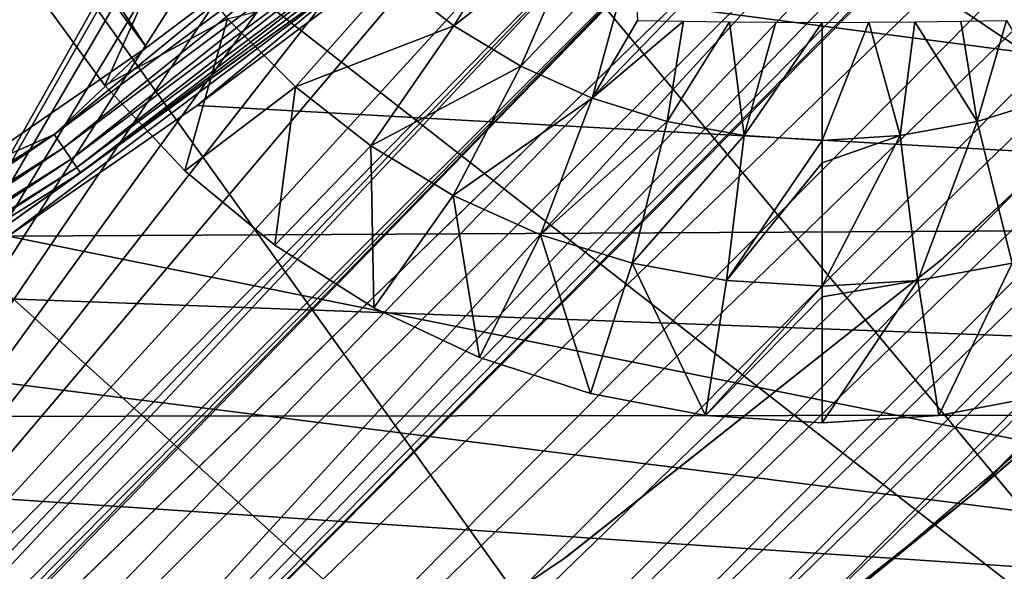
# Model space of a CAD drawing. Header units: millimetres. Extents: x -30.2 to 30.2, y -30.2 to 30.2.
# Tile 119 of 191: x 10.6 to 14.1, y -17.2 to -15.3. Entities that reach past the tile are written whole.
import ezdxf

# ---------------------------------------------------------------- set-up
doc = ezdxf.new("R2010")
doc.units = ezdxf.units.MM
doc.header["$LTSCALE"] = 81.481481
for name, color, linetype in [('1', 7, 'CONTINUOUS'), ('104', 7, 'CONTINUOUS'), ('120', 7, 'CONTINUOUS'), ('174', 7, 'CONTINUOUS'), ('175', 7, 'CONTINUOUS'), ('244', 7, 'CONTINUOUS'), ('245', 7, 'CONTINUOUS'), ('248', 7, 'CONTINUOUS'), ('3', 7, 'CONTINUOUS'), ('313', 7, 'CONTINUOUS'), ('314', 7, 'CONTINUOUS'), ('315', 7, 'CONTINUOUS'), ('316', 7, 'CONTINUOUS'), ('68', 7, 'CONTINUOUS'), ('72', 7, 'CONTINUOUS'), ('74', 7, 'CONTINUOUS'), ('79', 7, 'CONTINUOUS'), ('85', 7, 'CONTINUOUS')]:
    doc.layers.add(name, color=color, linetype=linetype)

msp = doc.modelspace()

# ---------------------------------------------------------------- linework, layer by layer
at = {"layer": '1', "color": 7, "linetype": 'CONTINUOUS'}
for points in [[(21.4137, -16.6518, 4.4), (-22.5838, -15.0255, 4.4), (22.6143, -14.9798, 4.4), (21.4137, -16.6518, 4.4)], [(-21.3802, -16.6948, 4.4), (-22.5838, -15.0255, 4.4), (21.4137, -16.6518, 4.4), (-21.3802, -16.6948, 4.4)], [(20.0953, -18.2215, 4.4), (-21.3802, -16.6948, 4.4), (21.4137, -16.6518, 4.4), (20.0953, -18.2215, 4.4)], [(-20.0588, -18.2617, 4.4), (-21.3802, -16.6948, 4.4), (20.0953, -18.2215, 4.4), (-20.0588, -18.2617, 4.4)]]:
    msp.add_3dface(points, dxfattribs=at)
at = {"layer": '104', "color": 7, "linetype": 'CONTINUOUS'}
msp.add_3dface([(11.491, -19.903, -212.7), (10.1559, -20.6163, -212.7), (7.903, -13.8121, -219.7829), (11.491, -19.903, -212.7)], dxfattribs=at)
at = {"layer": '120', "color": 7, "linetype": 'CONTINUOUS'}
msp.add_3dface([(13.9046, -17.7946, -212.2044), (14.9645, -16.913, -212.2044), (14.2971, -18.0421, -162.0965), (13.9046, -17.7946, -212.2044)], dxfattribs=at)
at = {"layer": '174', "color": 7, "linetype": 'CONTINUOUS'}
for points in [[(19.8761, -9.3018, -211.7), (20.2411, -8.4813, -211.7), (8.6651, -20.1633, -211.7), (19.8761, -9.3018, -211.7)], [(8.6651, -20.1633, -211.7), (20.2411, -8.4813, -211.7), (14.3835, -14.3835, -211.7), (8.6651, -20.1633, -211.7)], [(9.48, -19.7922, -211.7), (19.8761, -9.3018, -211.7), (8.6651, -20.1633, -211.7), (9.48, -19.7922, -211.7)], [(19.4828, -10.1008, -211.7), (19.8761, -9.3018, -211.7), (9.48, -19.7922, -211.7), (19.4828, -10.1008, -211.7)], [(10.1404, -9.3398, -211.7), (8.8323, -18.8806, -211.7), (12.2255, -12.8654, -211.7), (10.1404, -9.3398, -211.7)], [(10.2803, -19.3889, -211.7), (19.4828, -10.1008, -211.7), (9.48, -19.7922, -211.7), (10.2803, -19.3889, -211.7)], [(19.0612, -10.8782, -211.7), (19.4828, -10.1008, -211.7), (10.2803, -19.3889, -211.7), (19.0612, -10.8782, -211.7)], [(11.062, -18.9553, -211.7), (19.0612, -10.8782, -211.7), (10.2803, -19.3889, -211.7), (11.062, -18.9553, -211.7)], [(18.6113, -11.634, -211.7), (19.0612, -10.8782, -211.7), (11.062, -18.9553, -211.7), (18.6113, -11.634, -211.7)], [(11.8212, -18.4936, -211.7), (18.6113, -11.634, -211.7), (11.062, -18.9553, -211.7), (11.8212, -18.4936, -211.7)], [(18.133, -12.3683, -211.7), (18.6113, -11.634, -211.7), (11.8212, -18.4936, -211.7), (18.133, -12.3683, -211.7)], [(12.554, -18.0055, -211.7), (18.133, -12.3683, -211.7), (11.8212, -18.4936, -211.7), (12.554, -18.0055, -211.7)], [(17.6264, -13.0809, -211.7), (18.133, -12.3683, -211.7), (12.554, -18.0055, -211.7), (17.6264, -13.0809, -211.7)], [(12.2255, -12.8654, -211.7), (8.8323, -18.8806, -211.7), (12.1474, -13.0631, -211.7), (12.2255, -12.8654, -211.7)], [(12.1474, -13.0631, -211.7), (8.8323, -18.8806, -211.7), (12.1045, -13.2667, -211.7), (12.1474, -13.0631, -211.7)], [(13.2653, -17.487, -211.7), (17.6264, -13.0809, -211.7), (12.554, -18.0055, -211.7), (13.2653, -17.487, -211.7)], [(17.0906, -13.7729, -211.7), (17.6264, -13.0809, -211.7), (13.2653, -17.487, -211.7), (17.0906, -13.7729, -211.7)], [(12.1045, -13.2667, -211.7), (8.8323, -18.8806, -211.7), (12.0982, -13.4858, -211.7), (12.1045, -13.2667, -211.7)], [(12.0982, -13.4858, -211.7), (8.8323, -18.8806, -211.7), (12.1272, -13.7115, -211.7), (12.0982, -13.4858, -211.7)], [(12.1272, -13.7115, -211.7), (8.8323, -18.8806, -211.7), (12.1886, -13.9269, -211.7), (12.1272, -13.7115, -211.7)], [(13.9607, -16.9347, -211.7), (17.0906, -13.7729, -211.7), (13.2653, -17.487, -211.7), (13.9607, -16.9347, -211.7)], [(16.5213, -14.4484, -211.7), (17.0906, -13.7729, -211.7), (13.9607, -16.9347, -211.7), (16.5213, -14.4484, -211.7)], [(12.1886, -13.9269, -211.7), (8.8323, -18.8806, -211.7), (12.2813, -14.1177, -211.7), (12.1886, -13.9269, -211.7)], [(12.2813, -14.1177, -211.7), (8.8323, -18.8806, -211.7), (12.4124, -14.2966, -211.7), (12.2813, -14.1177, -211.7)], [(12.4124, -14.2966, -211.7), (8.8323, -18.8806, -211.7), (12.5735, -14.4577, -211.7), (12.4124, -14.2966, -211.7)], [(14.1969, -14.5315, -211.7), (8.6651, -20.1633, -211.7), (14.3835, -14.3835, -211.7), (14.1969, -14.5315, -211.7)], [(12.5735, -14.4577, -211.7), (8.8323, -18.8806, -211.7), (12.7523, -14.5888, -211.7), (12.5735, -14.4577, -211.7)], [(14.6371, -16.3516, -211.7), (16.5213, -14.4484, -211.7), (13.9607, -16.9347, -211.7), (14.6371, -16.3516, -211.7)], [(14.0047, -14.6446, -211.7), (8.6651, -20.1633, -211.7), (14.1969, -14.5315, -211.7), (14.0047, -14.6446, -211.7)], [(12.7523, -14.5888, -211.7), (8.8323, -18.8806, -211.7), (12.9432, -14.6815, -211.7), (12.7523, -14.5888, -211.7)], [(13.807, -14.7226, -211.7), (8.6651, -20.1633, -211.7), (14.0047, -14.6446, -211.7), (13.807, -14.7226, -211.7)], [(8.8323, -18.8806, -211.7), (8.8593, -18.9582, -211.7), (12.9432, -14.6815, -211.7), (8.8323, -18.8806, -211.7)], [(8.8593, -18.9582, -211.7), (8.871, -19.0304, -211.7), (12.9432, -14.6815, -211.7), (8.8593, -18.9582, -211.7)], [(12.9432, -14.6815, -211.7), (8.871, -19.0304, -211.7), (13.1585, -14.7429, -211.7), (12.9432, -14.6815, -211.7)], [(13.6033, -14.7655, -211.7), (8.6651, -20.1633, -211.7), (13.807, -14.7226, -211.7), (13.6033, -14.7655, -211.7)], [(8.8483, -19.1582, -211.7), (8.8139, -19.2139, -211.7), (13.1585, -14.7429, -211.7), (8.8483, -19.1582, -211.7)], [(13.1585, -14.7429, -211.7), (8.8139, -19.2139, -211.7), (13.3843, -14.7718, -211.7), (13.1585, -14.7429, -211.7)], [(8.8674, -19.097, -211.7), (8.8483, -19.1582, -211.7), (13.1585, -14.7429, -211.7), (8.8674, -19.097, -211.7)], [(8.871, -19.0304, -211.7), (8.8674, -19.097, -211.7), (13.1585, -14.7429, -211.7), (8.871, -19.0304, -211.7)], [(7.8394, -20.5003, -211.7), (8.6651, -20.1633, -211.7), (13.6033, -14.7655, -211.7), (7.8394, -20.5003, -211.7)], [(13.3843, -14.7718, -211.7), (7.8394, -20.5003, -211.7), (13.6033, -14.7655, -211.7), (13.3843, -14.7718, -211.7)], [(8.7641, -19.2641, -211.7), (7.8394, -20.5003, -211.7), (13.3843, -14.7718, -211.7), (8.7641, -19.2641, -211.7)], [(8.8139, -19.2139, -211.7), (8.7641, -19.2641, -211.7), (13.3843, -14.7718, -211.7), (8.8139, -19.2139, -211.7)]]:
    msp.add_3dface(points, dxfattribs=at)
at = {"layer": '175', "color": 7, "linetype": 'CONTINUOUS'}
for points in [[(14.8918, -16.1256, -124.7), (13.9607, -16.9347, -211.7), (13.5831, -17.2424, -124.7), (14.8918, -16.1256, -124.7)], [(14.6371, -16.3516, -211.7), (13.9607, -16.9347, -211.7), (14.8918, -16.1256, -124.7), (14.6371, -16.3516, -211.7)], [(13.9607, -16.9347, -211.7), (13.2653, -17.487, -211.7), (13.5831, -17.2424, -124.7), (13.9607, -16.9347, -211.7)]]:
    msp.add_3dface(points, dxfattribs=at)
at = {"layer": '244', "color": 7, "linetype": 'CONTINUOUS'}
for points in [[(13.3161, -20.3872, -213.2), (20.3872, -13.3161, -213.2), (20.5056, -13.4346, -213.1859), (13.3161, -20.3872, -213.2)], [(13.4346, -20.5056, -213.1859), (13.3161, -20.3872, -213.2), (20.5056, -13.4346, -213.1859), (13.4346, -20.5056, -213.1859)], [(13.4346, -20.5056, -213.1859), (20.5056, -13.4346, -213.1859), (20.6207, -13.5497, -213.1439), (13.4346, -20.5056, -213.1859)], [(13.5497, -20.6207, -213.1439), (13.4346, -20.5056, -213.1859), (20.6207, -13.5497, -213.1439), (13.5497, -20.6207, -213.1439)], [(13.5497, -20.6207, -213.1439), (20.6207, -13.5497, -213.1439), (20.7292, -13.6581, -213.0752), (13.5497, -20.6207, -213.1439)], [(13.6581, -20.7292, -213.0752), (13.5497, -20.6207, -213.1439), (20.7292, -13.6581, -213.0752), (13.6581, -20.7292, -213.0752)], [(13.6581, -20.7292, -213.0752), (20.7292, -13.6581, -213.0752), (20.8281, -13.757, -212.9818), (13.6581, -20.7292, -213.0752)], [(13.757, -20.8281, -212.9818), (13.6581, -20.7292, -213.0752), (20.8281, -13.757, -212.9818), (13.757, -20.8281, -212.9818)], [(13.757, -20.8281, -212.9818), (20.8281, -13.757, -212.9818), (20.9144, -13.8434, -212.8663), (13.757, -20.8281, -212.9818)], [(13.8434, -20.9144, -212.8663), (13.757, -20.8281, -212.9818), (20.9144, -13.8434, -212.8663), (13.8434, -20.9144, -212.8663)], [(13.8434, -20.9144, -212.8663), (20.9144, -13.8434, -212.8663), (20.9859, -13.9148, -212.732), (13.8434, -20.9144, -212.8663)], [(13.9148, -20.9859, -212.732), (13.8434, -20.9144, -212.8663), (20.9859, -13.9148, -212.732), (13.9148, -20.9859, -212.732)], [(13.9148, -20.9859, -212.732), (20.9859, -13.9148, -212.732), (21.0405, -13.9694, -212.5827), (13.9148, -20.9859, -212.732)], [(13.9694, -21.0405, -212.5827), (13.9148, -20.9859, -212.732), (21.0405, -13.9694, -212.5827), (13.9694, -21.0405, -212.5827)]]:
    msp.add_3dface(points, dxfattribs=at)
at = {"layer": '245', "color": 7, "linetype": 'CONTINUOUS'}
msp.add_3dface([(13.9694, -21.0405, -212.5827), (21.0405, -13.9694, -212.5827), (27.5261, -20.455, -190.4393), (13.9694, -21.0405, -212.5827)], dxfattribs=at)
at = {"layer": '248', "color": 7, "linetype": 'CONTINUOUS'}
msp.add_3dface([(13.6427, -20.7138, -212.3913), (20.1284, -27.1995, -190.2479), (20.7138, -13.6427, -212.3913), (13.6427, -20.7138, -212.3913)], dxfattribs=at)
at = {"layer": '3', "color": 7, "linetype": 'CONTINUOUS'}
for points in [[(17.2739, -15.4775, 6.367), (12.9572, -11.6097, 6.644), (12.0751, -12.5245, 6.644), (17.2739, -15.4775, 6.367)], [(17.2739, -15.4775, 6.367), (18.3576, -14.1753, 6.367), (12.9572, -11.6097, 6.644), (17.2739, -15.4775, 6.367)], [(16.098, -16.6971, 6.367), (12.0751, -12.5245, 6.644), (11.1287, -13.3725, 6.644), (16.098, -16.6971, 6.367)], [(16.098, -16.6971, 6.367), (17.2739, -15.4775, 6.367), (12.0751, -12.5245, 6.644), (16.098, -16.6971, 6.367)], [(14.8363, -17.8276, 6.367), (11.1287, -13.3725, 6.644), (10.1229, -14.1492, 6.644), (14.8363, -17.8276, 6.367)], [(14.8363, -17.8276, 6.367), (16.098, -16.6971, 6.367), (11.1287, -13.3725, 6.644), (14.8363, -17.8276, 6.367)], [(13.4954, -18.8631, 6.367), (10.1229, -14.1492, 6.644), (9.063, -14.8504, 6.644), (13.4954, -18.8631, 6.367)], [(13.4954, -18.8631, 6.367), (14.8363, -17.8276, 6.367), (10.1229, -14.1492, 6.644), (13.4954, -18.8631, 6.367)], [(12.0824, -19.7978, 6.367), (9.063, -14.8504, 6.644), (7.9549, -15.4723, 6.644), (12.0824, -19.7978, 6.367)], [(12.0824, -19.7978, 6.367), (13.4954, -18.8631, 6.367), (9.063, -14.8504, 6.644), (12.0824, -19.7978, 6.367)], [(10.6051, -20.627, 6.367), (12.0824, -19.7978, 6.367), (7.9549, -15.4723, 6.644), (10.6051, -20.627, 6.367)]]:
    msp.add_3dface(points, dxfattribs=at)
at = {"layer": '313', "linetype": 'CONTINUOUS'}
for points in [[(14.2433, -16.5829, -213.2), (13.8424, -16.6594, -213.2), (14.2433, -16.5829, -214.7125), (14.2433, -16.5829, -213.2)], [(14.2433, -16.5829, -214.7125), (13.8424, -16.6594, -213.2), (13.8424, -16.6594, -214.7125), (14.2433, -16.5829, -214.7125)], [(13.8424, -16.6594, -213.2), (13.435, -16.685, -213.2), (13.8424, -16.6594, -214.7125), (13.8424, -16.6594, -213.2)], [(13.8424, -16.6594, -214.7125), (13.435, -16.685, -213.2), (13.435, -16.685, -214.7125), (13.8424, -16.6594, -214.7125)]]:
    msp.add_3dface(points, dxfattribs=at)
at = {"layer": '314', "linetype": 'CONTINUOUS'}
for points in [[(13.435, -15.2859, -215.4729), (13.5975, -15.2855, -215.4704), (13.435, -15.6982, -215.3028), (13.435, -15.2859, -215.4729)], [(13.435, -15.6982, -215.3028), (13.5975, -15.2855, -215.4704), (13.7078, -15.6817, -215.3028), (13.435, -15.6982, -215.3028)], [(13.5975, -15.2855, -215.4704), (13.7587, -15.2842, -215.4632), (13.7078, -15.6817, -215.3028), (13.5975, -15.2855, -215.4704)], [(13.7078, -15.6817, -215.3028), (13.7587, -15.2842, -215.4632), (13.9766, -15.6325, -215.3028), (13.7078, -15.6817, -215.3028)], [(13.7587, -15.2842, -215.4632), (13.9193, -15.282, -215.4511), (13.9766, -15.6325, -215.3028), (13.7587, -15.2842, -215.4632)], [(13.9193, -15.282, -215.4511), (14.0791, -15.2791, -215.4343), (13.9766, -15.6325, -215.3028), (13.9193, -15.282, -215.4511)], [(13.9766, -15.6325, -215.3028), (14.0791, -15.2791, -215.4343), (14.2376, -15.5512, -215.3028), (13.9766, -15.6325, -215.3028)], [(13.9766, -15.6325, -215.3028), (14.2376, -15.5512, -215.3028), (14.0987, -16.1275, -215.0336), (13.9766, -15.6325, -215.3028)], [(13.7078, -15.6817, -215.3028), (13.9766, -15.6325, -215.3028), (13.7693, -16.1879, -215.0336), (13.7078, -15.6817, -215.3028)], [(13.9766, -15.6325, -215.3028), (14.0987, -16.1275, -215.0336), (13.7693, -16.1879, -215.0336), (13.9766, -15.6325, -215.3028)], [(13.435, -15.6982, -215.3028), (13.7078, -15.6817, -215.3028), (13.435, -15.7766, -215.2659), (13.435, -15.6982, -215.3028)], [(13.7078, -15.6817, -215.3028), (13.7693, -16.1879, -215.0336), (13.435, -16.2081, -215.0336), (13.7078, -15.6817, -215.3028)], [(13.7078, -15.6817, -215.3028), (13.435, -16.2081, -215.0336), (13.435, -15.7766, -215.2659), (13.7078, -15.6817, -215.3028)], [(14.0987, -16.1275, -215.0336), (13.8424, -16.6594, -214.7125), (13.7693, -16.1879, -215.0336), (14.0987, -16.1275, -215.0336)], [(14.2433, -16.5829, -214.7125), (13.8424, -16.6594, -214.7125), (14.0987, -16.1275, -215.0336), (14.2433, -16.5829, -214.7125)], [(13.8424, -16.6594, -214.7125), (13.435, -16.685, -214.7125), (13.7693, -16.1879, -215.0336), (13.8424, -16.6594, -214.7125)], [(13.7693, -16.1879, -215.0336), (13.435, -16.685, -214.7125), (13.435, -16.2445, -215.0116), (13.7693, -16.1879, -215.0336)], [(13.435, -16.2081, -215.0336), (13.7693, -16.1879, -215.0336), (13.435, -16.2445, -215.0116), (13.435, -16.2081, -215.0336)]]:
    msp.add_3dface(points, dxfattribs=at)
at = {"layer": '315', "linetype": 'CONTINUOUS'}
for points in [[(10.691, -15.1765, -214.7125), (10.9309, -15.5067, -214.7125), (10.691, -15.1765, -213.2), (10.691, -15.1765, -214.7125)], [(10.691, -15.1765, -213.2), (10.9309, -15.5067, -214.7125), (10.9309, -15.5067, -213.2), (10.691, -15.1765, -213.2)], [(10.9309, -15.5067, -214.7125), (11.2103, -15.8042, -214.7125), (10.9309, -15.5067, -213.2), (10.9309, -15.5067, -214.7125)], [(10.9309, -15.5067, -213.2), (11.2103, -15.8042, -214.7125), (11.2103, -15.8042, -213.2), (10.9309, -15.5067, -213.2)], [(11.2103, -15.8042, -214.7125), (11.5247, -16.0643, -214.7125), (11.2103, -15.8042, -213.2), (11.2103, -15.8042, -214.7125)], [(11.2103, -15.8042, -213.2), (11.5247, -16.0643, -214.7125), (11.5247, -16.0643, -213.2), (11.2103, -15.8042, -213.2)], [(11.5247, -16.0643, -214.7125), (11.8693, -16.283, -214.7125), (11.5247, -16.0643, -213.2), (11.5247, -16.0643, -214.7125)], [(11.5247, -16.0643, -213.2), (11.8693, -16.283, -214.7125), (11.8693, -16.283, -213.2), (11.5247, -16.0643, -213.2)], [(11.8693, -16.283, -214.7125), (12.2386, -16.4568, -214.7125), (11.8693, -16.283, -213.2), (11.8693, -16.283, -214.7125)], [(11.8693, -16.283, -213.2), (12.2386, -16.4568, -214.7125), (12.2386, -16.4568, -213.2), (11.8693, -16.283, -213.2)], [(12.2386, -16.4568, -214.7125), (12.6268, -16.5829, -214.7125), (12.2386, -16.4568, -213.2), (12.2386, -16.4568, -214.7125)], [(12.2386, -16.4568, -213.2), (12.6268, -16.5829, -214.7125), (12.6268, -16.5829, -213.2), (12.2386, -16.4568, -213.2)], [(12.6268, -16.5829, -214.7125), (13.0277, -16.6594, -214.7125), (12.6268, -16.5829, -213.2), (12.6268, -16.5829, -214.7125)], [(12.6268, -16.5829, -213.2), (13.0277, -16.6594, -214.7125), (13.0277, -16.6594, -213.2), (12.6268, -16.5829, -213.2)], [(13.435, -16.685, -214.7125), (13.435, -16.685, -213.2), (13.0277, -16.6594, -213.2), (13.435, -16.685, -214.7125)], [(13.0277, -16.6594, -214.7125), (13.435, -16.685, -214.7125), (13.0277, -16.6594, -213.2), (13.0277, -16.6594, -214.7125)]]:
    msp.add_3dface(points, dxfattribs=at)
at = {"layer": '316', "linetype": 'CONTINUOUS'}
for points in [[(12.1494, -15.2976, -215.3028), (11.9343, -15.1291, -215.3028), (12.4341, -14.843, -215.5162), (12.1494, -15.2976, -215.3028)], [(12.5971, -14.9457, -215.5162), (12.1494, -15.2976, -215.3028), (12.4341, -14.843, -215.5162), (12.5971, -14.9457, -215.5162)], [(12.3833, -15.439, -215.3028), (12.1494, -15.2976, -215.3028), (12.5971, -14.9457, -215.5162), (12.3833, -15.439, -215.3028)], [(12.7761, -15.0249, -215.5184), (12.3833, -15.439, -215.3028), (12.5971, -14.9457, -215.5162), (12.7761, -15.0249, -215.5184)], [(10.9309, -15.5067, -214.7125), (10.691, -15.1765, -214.7125), (11.1528, -15.0103, -215.0336), (10.9309, -15.5067, -214.7125)], [(11.3593, -15.2739, -215.0336), (10.9309, -15.5067, -214.7125), (11.1528, -15.0103, -215.0336), (11.3593, -15.2739, -215.0336)], [(12.6325, -15.5512, -215.3028), (12.3833, -15.439, -215.3028), (12.7761, -15.0249, -215.5184), (12.6325, -15.5512, -215.3028)], [(12.7909, -15.2791, -215.4343), (12.6325, -15.5512, -215.3028), (12.7761, -15.0249, -215.5184), (12.7909, -15.2791, -215.4343)], [(11.9343, -15.1291, -215.3028), (11.5961, -15.5107, -215.0336), (11.3593, -15.2739, -215.0336), (11.9343, -15.1291, -215.3028)], [(11.9343, -15.1291, -215.3028), (12.1494, -15.2976, -215.3028), (11.5961, -15.5107, -215.0336), (11.9343, -15.1291, -215.3028)], [(11.2103, -15.8042, -214.7125), (10.9309, -15.5067, -214.7125), (11.3593, -15.2739, -215.0336), (11.2103, -15.8042, -214.7125)], [(11.5961, -15.5107, -215.0336), (11.2103, -15.8042, -214.7125), (11.3593, -15.2739, -215.0336), (11.5961, -15.5107, -215.0336)], [(12.951, -15.2821, -215.4512), (12.6325, -15.5512, -215.3028), (12.7909, -15.2791, -215.4343), (12.951, -15.2821, -215.4512)], [(12.8934, -15.6325, -215.3028), (12.6325, -15.5512, -215.3028), (12.951, -15.2821, -215.4512), (12.8934, -15.6325, -215.3028)], [(13.1115, -15.2842, -215.4632), (12.8934, -15.6325, -215.3028), (12.951, -15.2821, -215.4512), (13.1115, -15.2842, -215.4632)], [(13.1622, -15.6817, -215.3028), (12.8934, -15.6325, -215.3028), (13.1115, -15.2842, -215.4632), (13.1622, -15.6817, -215.3028)], [(13.2727, -15.2855, -215.4704), (13.1622, -15.6817, -215.3028), (13.1115, -15.2842, -215.4632), (13.2727, -15.2855, -215.4704)], [(13.435, -15.2859, -215.4729), (13.1622, -15.6817, -215.3028), (13.2727, -15.2855, -215.4704), (13.435, -15.2859, -215.4729)], [(13.435, -15.2859, -215.4729), (13.435, -15.6982, -215.3028), (13.1622, -15.6817, -215.3028), (13.435, -15.2859, -215.4729)], [(12.1494, -15.2976, -215.3028), (11.8597, -15.7172, -215.0336), (11.5961, -15.5107, -215.0336), (12.1494, -15.2976, -215.3028)], [(12.1494, -15.2976, -215.3028), (12.3833, -15.439, -215.3028), (11.8597, -15.7172, -215.0336), (12.1494, -15.2976, -215.3028)], [(12.3833, -15.439, -215.3028), (12.1463, -15.8905, -215.0336), (11.8597, -15.7172, -215.0336), (12.3833, -15.439, -215.3028)], [(12.3833, -15.439, -215.3028), (12.6325, -15.5512, -215.3028), (12.1463, -15.8905, -215.0336), (12.3833, -15.439, -215.3028)], [(11.5247, -16.0643, -214.7125), (11.2103, -15.8042, -214.7125), (11.5961, -15.5107, -215.0336), (11.5247, -16.0643, -214.7125)], [(11.8597, -15.7172, -215.0336), (11.5247, -16.0643, -214.7125), (11.5961, -15.5107, -215.0336), (11.8597, -15.7172, -215.0336)], [(12.6325, -15.5512, -215.3028), (12.4517, -16.0279, -215.0336), (12.1463, -15.8905, -215.0336), (12.6325, -15.5512, -215.3028)], [(12.6325, -15.5512, -215.3028), (12.8934, -15.6325, -215.3028), (12.4517, -16.0279, -215.0336), (12.6325, -15.5512, -215.3028)], [(12.8934, -15.6325, -215.3028), (12.7714, -16.1275, -215.0336), (12.4517, -16.0279, -215.0336), (12.8934, -15.6325, -215.3028)], [(12.8934, -15.6325, -215.3028), (13.1622, -15.6817, -215.3028), (12.7714, -16.1275, -215.0336), (12.8934, -15.6325, -215.3028)], [(13.1622, -15.6817, -215.3028), (13.1008, -16.1879, -215.0336), (12.7714, -16.1275, -215.0336), (13.1622, -15.6817, -215.3028)], [(13.1622, -15.6817, -215.3028), (13.435, -15.6982, -215.3028), (13.1008, -16.1879, -215.0336), (13.1622, -15.6817, -215.3028)], [(13.435, -15.6982, -215.3028), (13.435, -15.7766, -215.2659), (13.1008, -16.1879, -215.0336), (13.435, -15.6982, -215.3028)], [(11.8693, -16.283, -214.7125), (11.5247, -16.0643, -214.7125), (11.8597, -15.7172, -215.0336), (11.8693, -16.283, -214.7125)], [(12.1463, -15.8905, -215.0336), (11.8693, -16.283, -214.7125), (11.8597, -15.7172, -215.0336), (12.1463, -15.8905, -215.0336)], [(13.435, -15.7766, -215.2659), (13.435, -16.2081, -215.0336), (13.1008, -16.1879, -215.0336), (13.435, -15.7766, -215.2659)], [(12.2386, -16.4568, -214.7125), (11.8693, -16.283, -214.7125), (12.1463, -15.8905, -215.0336), (12.2386, -16.4568, -214.7125)], [(12.4517, -16.0279, -215.0336), (12.2386, -16.4568, -214.7125), (12.1463, -15.8905, -215.0336), (12.4517, -16.0279, -215.0336)], [(12.6268, -16.5829, -214.7125), (12.2386, -16.4568, -214.7125), (12.4517, -16.0279, -215.0336), (12.6268, -16.5829, -214.7125)], [(12.7714, -16.1275, -215.0336), (12.6268, -16.5829, -214.7125), (12.4517, -16.0279, -215.0336), (12.7714, -16.1275, -215.0336)], [(13.0277, -16.6594, -214.7125), (12.6268, -16.5829, -214.7125), (12.7714, -16.1275, -215.0336), (13.0277, -16.6594, -214.7125)], [(13.1008, -16.1879, -215.0336), (13.0277, -16.6594, -214.7125), (12.7714, -16.1275, -215.0336), (13.1008, -16.1879, -215.0336)], [(13.435, -16.2081, -215.0336), (13.0277, -16.6594, -214.7125), (13.1008, -16.1879, -215.0336), (13.435, -16.2081, -215.0336)], [(13.435, -16.2081, -215.0336), (13.435, -16.2445, -215.0116), (13.0277, -16.6594, -214.7125), (13.435, -16.2081, -215.0336)], [(13.435, -16.2445, -215.0116), (13.435, -16.685, -214.7125), (13.0277, -16.6594, -214.7125), (13.435, -16.2445, -215.0116)]]:
    msp.add_3dface(points, dxfattribs=at)
at = {"layer": '68', "color": 7, "linetype": 'CONTINUOUS'}
for points in [[(6.125, -8.6602, -114.9299), (6.5125, -8.3728, -114.9299), (11.0762, -15.3732, -118.6883), (6.125, -8.6602, -114.9299)], [(11.0762, -15.3732, -118.6883), (6.5125, -8.3728, -114.9299), (11.7063, -14.899, -118.6883), (11.0762, -15.3732, -118.6883)], [(10.427, -15.8208, -118.6883), (6.125, -8.6602, -114.9299), (11.0762, -15.3732, -118.6883), (10.427, -15.8208, -118.6883)]]:
    msp.add_3dface(points, dxfattribs=at)
at = {"layer": '72', "color": 7, "linetype": 'CONTINUOUS'}
for points in [[(10.5565, -16.0173, -119.039), (11.8518, -15.0841, -119.039), (10.5937, -16.0328, -120), (10.5565, -16.0173, -119.039)], [(10.5937, -16.0328, -120), (11.8518, -15.0841, -119.039), (11.2536, -15.5768, -120), (10.5937, -16.0328, -120)], [(11.2536, -15.5768, -120), (11.8518, -15.0841, -119.039), (11.892, -15.0951, -120), (11.2536, -15.5768, -120)]]:
    msp.add_3dface(points, dxfattribs=at)
at = {"layer": '74', "color": 7, "linetype": 'CONTINUOUS'}
for points in [[(10.7541, -15.6781, -118.7247), (11.7063, -14.899, -118.6883), (11.975, -14.7666, -118.7247), (10.7541, -15.6781, -118.7247)], [(10.7541, -15.6781, -118.7247), (11.975, -14.7666, -118.7247), (10.7862, -15.7248, -118.7725), (10.7541, -15.6781, -118.7247)], [(10.7862, -15.7248, -118.7725), (11.975, -14.7666, -118.7247), (12.0107, -14.8106, -118.7725), (10.7862, -15.7248, -118.7725)], [(10.7862, -15.7248, -118.7725), (12.0107, -14.8106, -118.7725), (10.8127, -15.7635, -118.8299), (10.7862, -15.7248, -118.7725)], [(10.8127, -15.7635, -118.8299), (12.0107, -14.8106, -118.7725), (12.0403, -14.847, -118.8299), (10.8127, -15.7635, -118.8299)], [(10.8127, -15.7635, -118.8299), (12.0403, -14.847, -118.8299), (10.8327, -15.7927, -118.895), (10.8127, -15.7635, -118.8299)], [(10.8327, -15.7927, -118.895), (12.0403, -14.847, -118.8299), (12.0626, -14.8745, -118.895), (10.8327, -15.7927, -118.895)], [(10.8327, -15.7927, -118.895), (12.0626, -14.8745, -118.895), (10.8457, -15.8115, -118.9656), (10.8327, -15.7927, -118.895)], [(10.8457, -15.8115, -118.9656), (12.0626, -14.8745, -118.895), (12.077, -14.8923, -118.9656), (10.8457, -15.8115, -118.9656)], [(11.0762, -15.3732, -118.6883), (11.7063, -14.899, -118.6883), (10.7541, -15.6781, -118.7247), (11.0762, -15.3732, -118.6883)], [(11.8518, -15.0841, -119.039), (10.8457, -15.8115, -118.9656), (12.077, -14.8923, -118.9656), (11.8518, -15.0841, -119.039)], [(11.8518, -15.0841, -119.039), (10.5565, -16.0173, -119.039), (10.8457, -15.8115, -118.9656), (11.8518, -15.0841, -119.039)], [(10.427, -15.8208, -118.6883), (11.0762, -15.3732, -118.6883), (10.7541, -15.6781, -118.7247), (10.427, -15.8208, -118.6883)], [(9.4641, -16.4889, -118.7247), (10.427, -15.8208, -118.6883), (10.7541, -15.6781, -118.7247), (9.4641, -16.4889, -118.7247)], [(9.4641, -16.4889, -118.7247), (10.7541, -15.6781, -118.7247), (9.4923, -16.5381, -118.7725), (9.4641, -16.4889, -118.7247)], [(9.4923, -16.5381, -118.7725), (10.7541, -15.6781, -118.7247), (10.7862, -15.7248, -118.7725), (9.4923, -16.5381, -118.7725)], [(9.4923, -16.5381, -118.7725), (10.7862, -15.7248, -118.7725), (9.5157, -16.5787, -118.8299), (9.4923, -16.5381, -118.7725)], [(9.5157, -16.5787, -118.8299), (10.7862, -15.7248, -118.7725), (10.8127, -15.7635, -118.8299), (9.5157, -16.5787, -118.8299)], [(9.5157, -16.5787, -118.8299), (10.8127, -15.7635, -118.8299), (9.5333, -16.6095, -118.895), (9.5157, -16.5787, -118.8299)], [(9.5333, -16.6095, -118.895), (10.8127, -15.7635, -118.8299), (10.8327, -15.7927, -118.895), (9.5333, -16.6095, -118.895)], [(9.5333, -16.6095, -118.895), (10.8327, -15.7927, -118.895), (9.5447, -16.6293, -118.9656), (9.5333, -16.6095, -118.895)], [(9.5447, -16.6293, -118.9656), (10.8327, -15.7927, -118.895), (10.8457, -15.8115, -118.9656), (9.5447, -16.6293, -118.9656)], [(10.5565, -16.0173, -119.039), (9.5447, -16.6293, -118.9656), (10.8457, -15.8115, -118.9656), (10.5565, -16.0173, -119.039)]]:
    msp.add_3dface(points, dxfattribs=at)
at = {"layer": '79', "color": 7, "linetype": 'CONTINUOUS'}
for points in [[(18.721, -15.9909, -120), (12.5112, -14.5859, -120), (19.9195, -14.4707, -120), (18.721, -15.9909, -120)], [(11.892, -15.0951, -120), (12.5112, -14.5859, -120), (18.721, -15.9909, -120), (11.892, -15.0951, -120)], [(11.2536, -15.5768, -120), (11.892, -15.0951, -120), (18.721, -15.9909, -120), (11.2536, -15.5768, -120)], [(10.5937, -16.0328, -120), (11.2536, -15.5768, -120), (18.721, -15.9909, -120), (10.5937, -16.0328, -120)], [(17.4105, -17.4086, -120), (10.5937, -16.0328, -120), (18.721, -15.9909, -120), (17.4105, -17.4086, -120)], [(9.9151, -16.4612, -120), (10.5937, -16.0328, -120), (17.4105, -17.4086, -120), (9.9151, -16.4612, -120)], [(9.2213, -16.8597, -120), (9.9151, -16.4612, -120), (17.4105, -17.4086, -120), (9.2213, -16.8597, -120)], [(8.5106, -17.2292, -120), (9.2213, -16.8597, -120), (17.4105, -17.4086, -120), (8.5106, -17.2292, -120)]]:
    msp.add_3dface(points, dxfattribs=at)
at = {"layer": '85', "color": 7, "linetype": 'CONTINUOUS'}
for points in [[(13.8429, -16.1225, -126.0221), (13.8565, -16.1109, -121.0221), (15.0675, -14.9844, -126.0221), (13.8429, -16.1225, -126.0221)], [(13.8565, -16.1109, -121.0221), (15.0802, -14.9716, -121.0221), (15.0675, -14.9844, -126.0221), (13.8565, -16.1109, -121.0221)], [(12.5477, -17.1499, -121.0221), (13.8565, -16.1109, -121.0221), (13.8429, -16.1225, -126.0221), (12.5477, -17.1499, -121.0221)], [(12.5346, -17.1595, -126.0221), (12.5477, -17.1499, -121.0221), (13.8429, -16.1225, -126.0221), (12.5346, -17.1595, -126.0221)], [(11.1549, -18.0868, -121.0221), (12.5477, -17.1499, -121.0221), (12.5346, -17.1595, -126.0221), (11.1549, -18.0868, -121.0221)], [(11.1439, -18.0936, -126.0221), (11.1549, -18.0868, -121.0221), (12.5346, -17.1595, -126.0221), (11.1439, -18.0936, -126.0221)]]:
    msp.add_3dface(points, dxfattribs=at)

doc.saveas('drawing.dxf')
